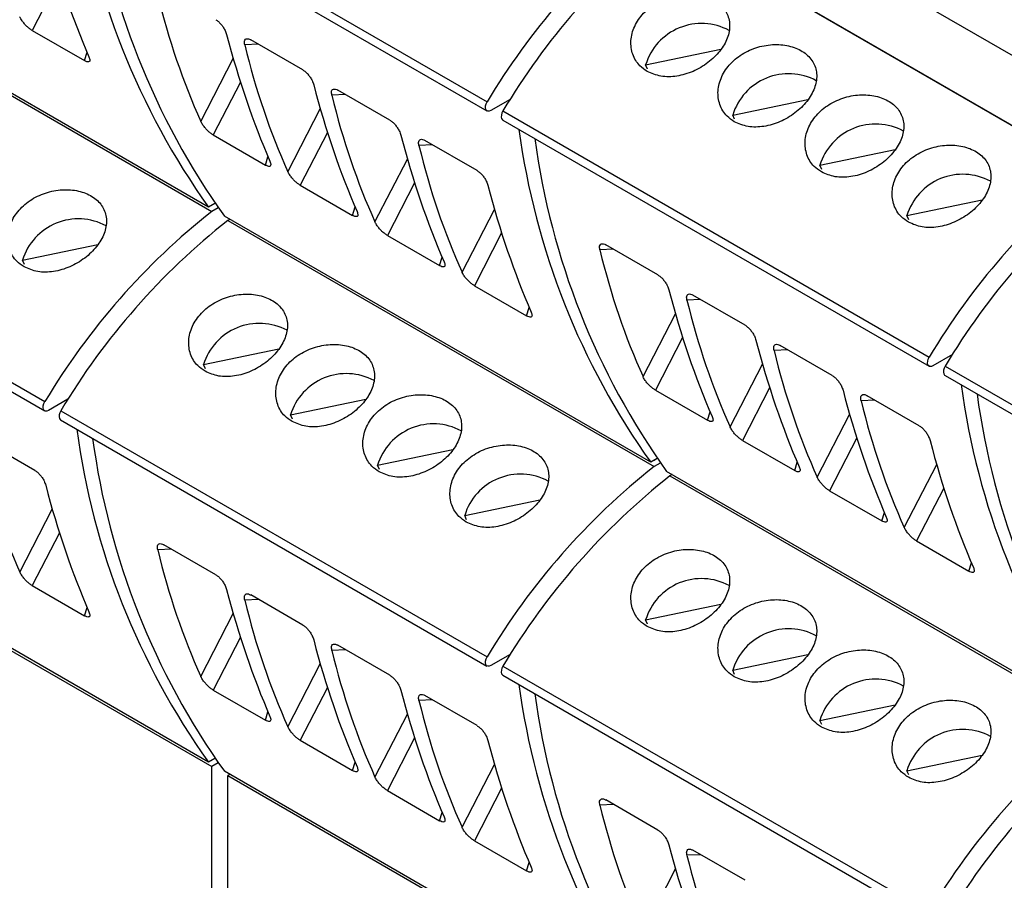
# Model space of a CAD drawing. Header units: millimetres. Extents: x 6 to 415, y 5 to 292.
# Tile 30 of 62: x 353.7 to 361.38, y 92.94 to 99.65. Entities that reach past the tile are written whole.
import ezdxf

# ---------------------------------------------------------------- set-up
doc = ezdxf.new("R2010")
doc.units = ezdxf.units.MM

msp = doc.modelspace()

# ---------------------------------------------------------------- linework, layer by layer
at = {"color": 7, "linetype": 'Continuous', "lineweight": 25}
for p, q in [((354.0207, 100.933), (357.3441, 99.0145)), ((354.0194, 100.8616), (357.3428, 98.9431)), ((362.0928, 98.9973), (358.7693, 100.9158)), ((358.7269, 100.393), (362.0503, 98.4744)), ((358.8118, 100.3465), (362.0503, 98.4769)), ((355.1724, 98.1936), (351.849, 100.1122)), ((351.8751, 100.0782), (355.1985, 98.1597)), ((353.7981, 99.5704), (354.2053, 99.3353)), ((355.9077, 99.2624), (355.5018, 99.4967)), ((358.58, 99.3026), (359.1664, 99.4248)), ((358.595, 99.2696), (358.58, 99.3026)), ((356.5865, 98.8705), (356.1807, 99.1049)), ((357.5239, 99.0332), (357.3728, 98.946)), ((359.2588, 98.9107), (359.8453, 99.0329)), ((357.4678, 98.943), (360.7912, 97.0245)), ((357.4666, 98.8716), (360.79, 96.9531)), ((359.2739, 98.8778), (359.2588, 98.9107)), ((355.2088, 98.756), (355.616, 98.5209)), ((357.2654, 98.4787), (356.8595, 98.713)), ((359.9376, 98.5189), (360.5241, 98.641)), ((350.5735, 98.5954), (353.8969, 96.6768)), ((350.5723, 98.5239), (353.8957, 96.6054)), ((359.9527, 98.4859), (359.9376, 98.5189)), ((355.8876, 98.3641), (356.2948, 98.129)), ((360.6164, 98.127), (361.2029, 98.2492)), ((355.2224, 98.2225), (355.1724, 98.1936)), ((355.2224, 98.2225), (355.1985, 98.2086)), ((355.1985, 98.2087), (355.1985, 98.2086)), ((355.1985, 98.2086), (355.1985, 98.2087)), ((355.2474, 98.1879), (355.1985, 98.1597)), ((358.6196, 96.2036), (355.2962, 98.1222)), ((355.3386, 98.0977), (355.3222, 98.0882)), ((360.6315, 98.094), (360.6164, 98.127)), ((355.3222, 98.0882), (358.6456, 96.1697)), ((356.5664, 97.9722), (356.9736, 97.7372)), ((353.7221, 97.7793), (354.3086, 97.9015)), ((358.676, 97.6643), (358.2702, 97.8986)), ((353.7372, 97.7463), (353.7221, 97.7793)), ((357.2452, 97.5804), (357.6524, 97.3453)), ((359.3549, 97.2724), (358.949, 97.5067)), ((360.0337, 96.8805), (359.6278, 97.1149)), ((355.1328, 96.9649), (355.7193, 97.0871)), ((360.971, 97.0432), (360.82, 96.956)), ((355.1479, 96.932), (355.1328, 96.9649)), ((360.915, 96.9531), (364.2384, 95.0345)), ((360.9137, 96.8816), (364.2371, 94.9631)), ((358.6559, 96.766), (359.0631, 96.5309)), ((360.7125, 96.4887), (360.3066, 96.723)), ((354.0767, 96.6956), (353.9257, 96.6084)), ((355.8116, 96.5731), (356.3981, 96.6952)), ((354.0207, 96.6054), (357.3441, 94.6868)), ((355.8267, 96.5401), (355.8116, 96.5731)), ((354.0194, 96.534), (357.3428, 94.6154)), ((353.8182, 96.141), (353.4123, 96.3753)), ((359.3347, 96.3741), (359.7419, 96.139)), ((356.4905, 96.1812), (357.0769, 96.3034)), ((356.5055, 96.1482), (356.4905, 96.1812)), ((358.6696, 96.2325), (358.6196, 96.2036)), ((358.6696, 96.2325), (358.6456, 96.2187)), ((358.6456, 96.2187), (358.6456, 96.2187)), ((358.6456, 96.2187), (358.6456, 96.2187)), ((358.6945, 96.1979), (358.6456, 96.1697)), ((362.0667, 94.2136), (358.7433, 96.1322)), ((358.7858, 96.1077), (358.7693, 96.0982)), ((358.7693, 96.0982), (362.0928, 94.1797)), ((360.0135, 95.9822), (360.4207, 95.7472)), ((357.1693, 95.7893), (357.7558, 95.9115)), ((355.1724, 93.866), (351.849, 95.7845)), ((351.8751, 95.7506), (355.1985, 93.832)), ((357.1844, 95.7563), (357.1693, 95.7893)), ((355.2289, 95.3266), (354.823, 95.5609)), ((360.6924, 95.5904), (361.0996, 95.3553)), ((353.7981, 95.2427), (354.2053, 95.0076)), ((355.9077, 94.9347), (355.5018, 95.1691)), ((358.58, 94.975), (359.1664, 95.0971)), ((358.595, 94.942), (358.58, 94.975)), ((356.5865, 94.5429), (356.1807, 94.7772)), ((357.5239, 94.7056), (357.3728, 94.6184)), ((359.2588, 94.5831), (359.8453, 94.7052)), ((357.4678, 94.6154), (360.7912, 92.6968)), ((359.2739, 94.5501), (359.2588, 94.5831)), ((357.4666, 94.544), (360.79, 92.6254)), ((355.2088, 94.4283), (355.616, 94.1932)), ((357.2654, 94.151), (356.8595, 94.3853)), ((359.9376, 94.1912), (360.5241, 94.3134)), ((359.9527, 94.1582), (359.9376, 94.1912)), ((355.8876, 94.0364), (356.2948, 93.8014)), ((355.2224, 93.8948), (355.1724, 93.866)), ((355.2224, 93.8948), (355.1985, 93.881)), ((355.1985, 93.881), (355.1985, 93.881)), ((355.1985, 93.881), (355.1985, 93.881)), ((360.6164, 93.7993), (361.2029, 93.9215)), ((355.2474, 93.8602), (355.1985, 93.832)), ((355.1985, 86.5321), (355.1985, 93.832)), ((358.6196, 91.876), (355.2962, 93.7945)), ((360.6315, 93.7663), (360.6164, 93.7993)), ((355.3386, 93.77), (355.3222, 93.7606)), ((355.3222, 93.7606), (358.6456, 91.842)), ((355.3222, 86.4607), (355.3222, 93.7606)), ((356.5664, 93.6446), (356.9736, 93.4095)), ((358.676, 93.3366), (358.2702, 93.5709)), ((357.2452, 93.2527), (357.6524, 93.0176)), ((359.3549, 92.9448), (358.949, 93.1791))]:
    msp.add_line(p, q, dxfattribs=at)
at = {"color": 8, "linetype": 'Continuous', "lineweight": 25}
for p, q in [((354.0102, 99.9817), (353.7981, 99.5704)), ((354.2053, 99.3353), (354.2253, 99.4002)), ((355.5615, 99.4623), (355.455, 99.4571)), ((355.1125, 98.8613), (355.3652, 99.3512)), ((355.4209, 99.1673), (355.2088, 98.756)), ((356.2403, 99.0704), (356.1338, 99.0652)), ((355.7914, 98.4694), (356.044, 98.9594)), ((356.0997, 98.7754), (355.8876, 98.3641)), ((356.9192, 98.6785), (356.8126, 98.6734)), ((355.616, 98.5209), (355.636, 98.5858)), ((356.4702, 98.0775), (356.7229, 98.5675)), ((356.7785, 98.3835), (356.5664, 97.9722)), ((356.2948, 98.129), (356.3148, 98.194)), ((357.149, 97.6856), (357.4017, 98.1756)), ((357.4573, 97.9917), (357.2452, 97.5804)), ((358.3298, 97.8642), (358.2233, 97.859)), ((356.9736, 97.7372), (356.9936, 97.8021)), ((357.6524, 97.3453), (357.6724, 97.4102)), ((359.0087, 97.4723), (358.9021, 97.4671)), ((358.5597, 96.8713), (358.8124, 97.3612)), ((358.868, 97.1773), (358.6559, 96.766)), ((359.6875, 97.0804), (359.581, 97.0752)), ((359.2385, 96.4794), (359.4912, 96.9694)), ((359.5468, 96.7854), (359.3347, 96.3741)), ((360.3663, 96.6885), (360.2598, 96.6834)), ((359.0631, 96.5309), (359.0831, 96.5958)), ((359.9173, 96.0875), (360.17, 96.5775)), ((360.2257, 96.3935), (360.0135, 95.9822)), ((359.7419, 96.139), (359.7619, 96.204)), ((360.5961, 95.6956), (360.8488, 96.1856)), ((360.9045, 96.0017), (360.6924, 95.5904)), ((353.7019, 95.348), (353.9545, 95.8379)), ((360.4207, 95.7472), (360.4408, 95.8121)), ((354.0102, 95.654), (353.7981, 95.2427)), ((354.8827, 95.5265), (354.7762, 95.5213)), ((361.0996, 95.3553), (361.1196, 95.4202)), ((355.5615, 95.1346), (355.455, 95.1295)), ((354.2053, 95.0076), (354.2253, 95.0725)), ((355.1125, 94.5336), (355.3652, 95.0236)), ((355.4209, 94.8396), (355.2088, 94.4283)), ((356.2403, 94.7427), (356.1338, 94.7376)), ((355.7914, 94.1417), (356.044, 94.6317)), ((356.0997, 94.4477), (355.8876, 94.0364)), ((356.9192, 94.3509), (356.8126, 94.3457)), ((355.616, 94.1932), (355.636, 94.2582)), ((356.4702, 93.7499), (356.7229, 94.2398)), ((356.7785, 94.0559), (356.5664, 93.6446)), ((356.2948, 93.8014), (356.3148, 93.8663)), ((357.149, 93.358), (357.4017, 93.8479)), ((357.4573, 93.664), (357.2452, 93.2527)), ((358.3298, 93.5365), (358.2233, 93.5313)), ((356.9736, 93.4095), (356.9936, 93.4744)), ((359.0087, 93.1446), (358.9021, 93.1395)), ((357.6524, 93.0176), (357.6724, 93.0825)), ((358.5597, 92.5436), (358.8124, 93.0336))]:
    msp.add_line(p, q, dxfattribs=at)
at = {"color": 7, "linetype": 'Continuous', "lineweight": 25, "flags": 128}
for points in [[(357.3728, 98.946), (357.3603, 98.941), (357.3489, 98.9408), (357.3396, 98.9454), (357.3333, 98.9544), (357.3305, 98.9671), (357.3315, 98.9822), (357.3361, 98.9985), (357.3441, 99.0145)], [(357.4678, 98.943), (357.4599, 98.9271), (357.4552, 98.9108), (357.4542, 98.8956), (357.457, 98.883), (357.4633, 98.8739), (357.4666, 98.8716)], [(360.82, 96.956), (360.8074, 96.951), (360.796, 96.9508), (360.7867, 96.9554), (360.7804, 96.9644), (360.7776, 96.9771), (360.7786, 96.9922), (360.7833, 97.0085), (360.7912, 97.0245)], [(360.915, 96.9531), (360.907, 96.9371), (360.9024, 96.9208), (360.9014, 96.9056), (360.9042, 96.893), (360.9105, 96.8839), (360.9137, 96.8816)], [(353.9257, 96.6084), (353.9131, 96.6033), (353.9017, 96.6031), (353.8925, 96.6077), (353.8861, 96.6167), (353.8834, 96.6294), (353.8843, 96.6445), (353.889, 96.6608), (353.8969, 96.6768)], [(354.0207, 96.6054), (354.0127, 96.5894), (354.0081, 96.5731), (354.0071, 96.5579), (354.0099, 96.5453), (354.0162, 96.5363), (354.0194, 96.534)], [(357.3728, 94.6184), (357.3603, 94.6133), (357.3489, 94.6131), (357.3396, 94.6177), (357.3333, 94.6267), (357.3305, 94.6394), (357.3315, 94.6545), (357.3361, 94.6708), (357.3441, 94.6868)], [(357.4678, 94.6154), (357.4599, 94.5994), (357.4552, 94.5831), (357.4542, 94.568), (357.457, 94.5553), (357.4633, 94.5463), (357.4666, 94.544)]]:
    msp.add_lwpolyline(points, dxfattribs=at)
at = {"color": 7, "linetype": 'Continuous', "lineweight": 25}
for centre, radius, start, end in [((359.8915, 101.5621), 5.798, 187.66357, 215.51912), ((360.0153, 101.4907), 5.798, 187.66357, 215.51912), ((362.0467, 96.2025), 5.4792, 128.93693, 149.1219), ((362.1704, 96.1311), 5.4792, 128.93693, 149.1219), ((359.0154, 99.1692), 0.4555, 61.70104, 162.96591), ((359.6943, 98.7773), 0.4555, 61.70107, 162.96587), ((363.3387, 99.5721), 5.798, 187.66357, 215.51912), ((360.3731, 98.3854), 0.4555, 61.70107, 162.96588), ((363.4624, 99.5007), 5.798, 187.66357, 215.51912), ((361.0519, 97.9936), 0.4555, 61.70107, 162.96588), ((365.4938, 94.2125), 5.4792, 128.93693, 149.1219), ((365.6175, 94.1411), 5.4792, 128.93693, 149.1219), ((354.1576, 97.6459), 0.4555, 61.70053, 162.96609), ((358.5713, 93.8867), 5.4438, 128.28535, 149.16685), ((358.695, 93.8152), 5.4438, 128.28535, 149.16685), ((355.5683, 96.8315), 0.4555, 61.7004, 162.96622), ((356.2471, 96.4397), 0.4555, 61.70049, 162.96613), ((366.7858, 97.5821), 5.798, 187.66357, 215.51912), ((366.9096, 97.5107), 5.798, 187.66357, 215.51912), ((356.9259, 96.0478), 0.4555, 61.70053, 162.96609), ((359.8915, 97.2344), 5.798, 187.66355, 215.51912), ((360.0153, 97.163), 5.798, 187.66355, 215.51912), ((357.6048, 95.6559), 0.4555, 61.70046, 162.96615), ((362.0184, 91.8967), 5.4438, 128.28535, 149.16685), ((362.1422, 91.8252), 5.4438, 128.28535, 149.16685), ((359.0154, 94.8415), 0.4555, 61.70042, 162.96615), ((359.6943, 94.4497), 0.4555, 61.70046, 162.96611), ((360.3731, 94.0578), 0.4555, 61.70046, 162.96612), ((363.3387, 95.2444), 5.798, 187.66355, 215.51912), ((363.4624, 95.173), 5.798, 187.66355, 215.51912), ((365.4656, 89.9067), 5.4438, 128.28535, 149.16685), ((361.0519, 93.6659), 0.4555, 61.70046, 162.96613), ((365.5893, 89.8352), 5.4438, 128.28535, 149.16685)]:
    msp.add_arc(centre, radius, start, end, dxfattribs=at)
for centre, major_axis, ratio, start_param, end_param in [((360.3438, 107.5335), (4.1386, 10.2615), 0.518538, 2.531475, 2.670374), ((363.3944, 105.7725), (7.0513, 8.5462), 0.618069, 2.707894, 2.846792), ((361.7545, 106.7192), (4.1386, 10.2615), 0.518538, 2.531475, 2.670374), ((364.0732, 105.3806), (7.0513, 8.5462), 0.618069, 2.707894, 2.846792), ((362.4333, 106.3273), (4.1386, 10.2615), 0.518538, 2.531475, 2.670374), ((364.752, 104.9887), (7.0513, 8.5462), 0.618069, 2.707894, 2.846792), ((363.1121, 105.9354), (4.1386, 10.2615), 0.518538, 2.531475, 2.670374), ((365.4309, 104.5969), (7.0513, 8.5462), 0.618069, 2.707894, 2.846792), ((363.791, 105.5435), (4.1386, 10.2615), 0.518538, 2.531475, 2.670374), ((366.8415, 103.7825), (7.0513, 8.5462), 0.618069, 2.707894, 2.846792), ((365.2016, 104.7292), (4.1386, 10.2615), 0.518538, 2.531475, 2.670374), ((367.5204, 103.3906), (7.0513, 8.5462), 0.618069, 2.707894, 2.846792), ((365.8805, 104.3373), (4.1386, 10.2615), 0.518538, 2.531475, 2.670374), ((368.1992, 102.9987), (7.0513, 8.5462), 0.618069, 2.707894, 2.846792), ((366.5593, 103.9454), (4.1386, 10.2615), 0.518538, 2.531475, 2.670374), ((368.878, 102.6069), (7.0513, 8.5462), 0.618069, 2.707894, 2.846792), ((361.9837, 102.2592), (7.0513, 8.5462), 0.618069, 2.707894, 2.846792), ((367.2381, 103.5535), (4.1386, 10.2615), 0.518538, 2.531475, 2.670374), ((360.3438, 103.2059), (4.1386, 10.2615), 0.518538, 2.531475, 2.670374), ((363.3944, 101.4448), (7.0513, 8.5462), 0.618069, 2.707894, 2.846792), ((361.7545, 102.3915), (4.1386, 10.2615), 0.518538, 2.531475, 2.670374), ((364.0732, 101.0529), (7.0513, 8.5462), 0.618069, 2.707894, 2.846792), ((362.4333, 101.9996), (4.1386, 10.2615), 0.518538, 2.531475, 2.670374), ((364.752, 100.6611), (7.0513, 8.5462), 0.618069, 2.707894, 2.846792), ((363.1121, 101.6078), (4.1386, 10.2615), 0.518538, 2.531475, 2.670374), ((365.4309, 100.2692), (7.0513, 8.5462), 0.618069, 2.707894, 2.846792), ((363.791, 101.2159), (4.1386, 10.2615), 0.518538, 2.531475, 2.670374), ((366.8415, 99.4548), (7.0513, 8.5462), 0.618069, 2.707894, 2.846792), ((365.2016, 100.4015), (4.1386, 10.2615), 0.518538, 2.531475, 2.670374), ((367.5204, 99.0629), (7.0513, 8.5462), 0.618069, 2.707894, 2.846792)]:
    msp.add_ellipse(centre, major_axis=major_axis, ratio=ratio, start_param=start_param, end_param=end_param, dxfattribs=at)
for points, knots in [([(358.5923, 99.2509), (358.6267, 99.2359), (358.6955, 99.206), (358.8227, 99.2088), (358.951, 99.2462), (359.0691, 99.3157), (359.1632, 99.4075), (359.2231, 99.511), (359.2421, 99.6155), (359.2171, 99.7113), (359.15, 99.7886), (359.0482, 99.8394), (358.9237, 99.8582), (358.7903, 99.8417), (358.6635, 99.7901), (358.5586, 99.7077), (358.4878, 99.6038), (358.4583, 99.4903), (358.4732, 99.3815), (358.5226, 99.2989), (358.5724, 99.2646), (358.5923, 99.2509)], [0, 0, 0, 0, 0.053458, 0.106909, 0.160571, 0.214372, 0.267945, 0.32128, 0.374734, 0.428481, 0.482241, 0.535708, 0.589035, 0.642592, 0.69639, 0.750066, 0.80345, 0.856823, 0.910484, 0.964286, 1, 1, 1, 1]), ([(353.7981, 99.5704), (353.7912, 99.5747), (353.7775, 99.5834), (353.7559, 99.6023), (353.7355, 99.6239), (353.7167, 99.6482), (353.7065, 99.6656), (353.7023, 99.6746), (353.7019, 99.6756)], [0, 0, 0, 0, 0.172406, 0.344632, 0.521825, 0.725213, 0.968171, 1, 1, 1, 1]), ([(355.2289, 99.6543), (355.2357, 99.6498), (355.2492, 99.6409), (355.2694, 99.6204), (355.2875, 99.5966), (355.3043, 99.5679), (355.3104, 99.5492), (355.3138, 99.5386)], [0, 0, 0, 0, 0.17367, 0.34718, 0.525562, 0.72965, 1, 1, 1, 1]), ([(355.455, 99.4571), (355.4533, 99.4682), (355.4505, 99.4871), (355.4594, 99.5026), (355.4735, 99.5073), (355.4888, 99.5037), (355.4989, 99.4983), (355.5018, 99.4967)], [0, 0, 0, 0, 0.315919, 0.540951, 0.731055, 0.921937, 1, 1, 1, 1]), ([(359.2711, 98.859), (359.3055, 98.844), (359.3744, 98.8141), (359.5015, 98.817), (359.6298, 98.8543), (359.7479, 98.9239), (359.8421, 99.0156), (359.902, 99.1191), (359.9209, 99.2237), (359.8959, 99.3194), (359.8288, 99.3967), (359.7271, 99.4476), (359.6025, 99.4663), (359.4691, 99.4498), (359.3423, 99.3982), (359.2374, 99.3158), (359.1666, 99.2119), (359.1371, 99.0984), (359.152, 98.9896), (359.2014, 98.907), (359.2512, 98.8727), (359.2711, 98.859)], [0, 0, 0, 0, 0.053458, 0.106909, 0.160571, 0.214372, 0.267945, 0.32128, 0.374734, 0.428481, 0.48224, 0.535708, 0.589035, 0.642592, 0.69639, 0.750066, 0.80345, 0.856823, 0.910484, 0.964286, 1, 1, 1, 1]), ([(354.2407, 99.3646), (354.244, 99.3551), (354.2497, 99.3387), (354.2445, 99.3265), (354.2327, 99.3238), (354.2183, 99.3281), (354.2083, 99.3337), (354.2053, 99.3353)], [0, 0, 0, 0, 0.314909, 0.540394, 0.729997, 0.920403, 1, 1, 1, 1]), ([(355.9077, 99.2624), (355.9145, 99.2579), (355.9281, 99.249), (355.9482, 99.2285), (355.9663, 99.2048), (355.9831, 99.176), (355.9892, 99.1574), (355.9927, 99.1467)], [0, 0, 0, 0, 0.173675, 0.347181, 0.525563, 0.729651, 1, 1, 1, 1]), ([(356.1338, 99.0652), (356.1322, 99.0763), (356.1293, 99.0952), (356.1382, 99.1107), (356.1523, 99.1154), (356.1676, 99.1119), (356.1777, 99.1064), (356.1807, 99.1049)], [0, 0, 0, 0, 0.315917, 0.540948, 0.731052, 0.921932, 1, 1, 1, 1]), ([(359.9499, 98.4671), (359.9843, 98.4522), (360.0532, 98.4223), (360.1804, 98.4251), (360.3086, 98.4624), (360.4267, 98.532), (360.5209, 98.6238), (360.5808, 98.7272), (360.5997, 98.8318), (360.5747, 98.9275), (360.5076, 99.0048), (360.4059, 99.0557), (360.2813, 99.0744), (360.1479, 99.0579), (360.0211, 99.0063), (359.9162, 98.9239), (359.8454, 98.82), (359.8159, 98.7066), (359.8309, 98.5977), (359.8802, 98.5151), (359.9301, 98.4808), (359.9499, 98.4671)], [0, 0, 0, 0, 0.053458, 0.106909, 0.160571, 0.214372, 0.267945, 0.32128, 0.374734, 0.428481, 0.48224, 0.535708, 0.589035, 0.642592, 0.69639, 0.750066, 0.80345, 0.856823, 0.910484, 0.964286, 1, 1, 1, 1]), ([(355.2088, 98.756), (355.2019, 98.7603), (355.1882, 98.7691), (355.1666, 98.788), (355.1462, 98.8095), (355.1274, 98.8339), (355.1172, 98.8512), (355.113, 98.8602), (355.1125, 98.8613)], [0, 0, 0, 0, 0.172406, 0.344632, 0.521825, 0.725213, 0.96817, 1, 1, 1, 1]), ([(356.5865, 98.8705), (356.5933, 98.8661), (356.6069, 98.8571), (356.627, 98.8366), (356.6451, 98.8129), (356.6619, 98.7841), (356.668, 98.7655), (356.6715, 98.7549)], [0, 0, 0, 0, 0.173675, 0.347181, 0.525563, 0.729651, 1, 1, 1, 1]), ([(356.8126, 98.6734), (356.811, 98.6844), (356.8081, 98.7034), (356.817, 98.7188), (356.8311, 98.7235), (356.8465, 98.72), (356.8566, 98.7146), (356.8595, 98.713)], [0, 0, 0, 0, 0.3159188, 0.5409491, 0.7310535, 0.9219346, 1, 1, 1, 1]), ([(360.6287, 98.0752), (360.6632, 98.0603), (360.732, 98.0304), (360.8592, 98.0332), (360.9874, 98.0706), (361.1056, 98.1401), (361.1997, 98.2319), (361.2596, 98.3353), (361.2785, 98.4399), (361.2535, 98.5356), (361.1864, 98.613), (361.0847, 98.6638), (360.9601, 98.6825), (360.8268, 98.6661), (360.7, 98.6144), (360.595, 98.5321), (360.5242, 98.4282), (360.4947, 98.3147), (360.5097, 98.2059), (360.5591, 98.1233), (360.6089, 98.0889), (360.6287, 98.0752)], [0, 0, 0, 0, 0.053458, 0.106909, 0.160571, 0.214372, 0.267945, 0.32128, 0.374734, 0.428481, 0.48224, 0.535708, 0.589035, 0.642592, 0.69639, 0.750066, 0.80345, 0.856823, 0.910484, 0.964286, 1, 1, 1, 1]), ([(355.6514, 98.5502), (355.6547, 98.5407), (355.6603, 98.5244), (355.6551, 98.5121), (355.6434, 98.5094), (355.629, 98.5138), (355.6189, 98.5193), (355.616, 98.5209)], [0, 0, 0, 0, 0.314909, 0.540394, 0.729997, 0.920403, 1, 1, 1, 1]), ([(357.2654, 98.4787), (357.2721, 98.4742), (357.2857, 98.4652), (357.3058, 98.4447), (357.324, 98.421), (357.3407, 98.3923), (357.3468, 98.3736), (357.3503, 98.363)], [0, 0, 0, 0, 0.1736748, 0.3471803, 0.5255638, 0.7296504, 1, 1, 1, 1]), ([(355.8876, 98.3641), (355.8807, 98.3685), (355.867, 98.3772), (355.8454, 98.3961), (355.825, 98.4176), (355.8062, 98.442), (355.796, 98.4593), (355.7918, 98.4684), (355.7914, 98.4694)], [0, 0, 0, 0, 0.172406, 0.344632, 0.521825, 0.725213, 0.96817, 1, 1, 1, 1]), ([(353.7345, 97.7276), (353.7689, 97.7126), (353.8377, 97.6827), (353.9649, 97.6855), (354.0931, 97.7229), (354.2113, 97.7924), (354.3054, 97.8842), (354.3653, 97.9877), (354.3842, 98.0922), (354.3592, 98.1879), (354.2921, 98.2653), (354.1904, 98.3161), (354.0659, 98.3348), (353.9325, 98.3184), (353.8057, 98.2668), (353.7008, 98.1844), (353.63, 98.0805), (353.6004, 97.967), (353.6154, 97.8582), (353.6648, 97.7756), (353.7146, 97.7413), (353.7345, 97.7276)], [0, 0, 0, 0, 0.053458, 0.106909, 0.16057, 0.214372, 0.267945, 0.32128, 0.374734, 0.428481, 0.48224, 0.535708, 0.589035, 0.642592, 0.69639, 0.750066, 0.80345, 0.856823, 0.910484, 0.964286, 1, 1, 1, 1]), ([(356.3302, 98.1583), (356.3335, 98.1488), (356.3392, 98.1325), (356.334, 98.1202), (356.3222, 98.1175), (356.3078, 98.1219), (356.2978, 98.1274), (356.2948, 98.129)], [0, 0, 0, 0, 0.314909, 0.540394, 0.729997, 0.920403, 1, 1, 1, 1]), ([(356.5664, 97.9722), (356.5595, 97.9766), (356.5458, 97.9853), (356.5242, 98.0042), (356.5038, 98.0257), (356.485, 98.0501), (356.4748, 98.0675), (356.4707, 98.0765), (356.4702, 98.0775)], [0, 0, 0, 0, 0.1724059, 0.3446291, 0.5218221, 0.7252121, 0.9681705, 1, 1, 1, 1]), ([(358.2233, 97.859), (358.2217, 97.8701), (358.2188, 97.889), (358.2277, 97.9045), (358.2418, 97.9091), (358.2571, 97.9056), (358.2672, 97.9002), (358.2702, 97.8986)], [0, 0, 0, 0, 0.315919, 0.540949, 0.731051, 0.921932, 1, 1, 1, 1]), ([(357.009, 97.7665), (357.0123, 97.7569), (357.018, 97.7406), (357.0128, 97.7284), (357.0011, 97.7257), (356.9867, 97.73), (356.9766, 97.7355), (356.9736, 97.7372)], [0, 0, 0, 0, 0.314909, 0.540394, 0.729997, 0.920403, 1, 1, 1, 1]), ([(357.2452, 97.5804), (357.2384, 97.5847), (357.2247, 97.5935), (357.2031, 97.6124), (357.1826, 97.6339), (357.1638, 97.6582), (357.1537, 97.6756), (357.1495, 97.6846), (357.149, 97.6856)], [0, 0, 0, 0, 0.172406, 0.344632, 0.521825, 0.725213, 0.96817, 1, 1, 1, 1]), ([(358.676, 97.6643), (358.6828, 97.6598), (358.6964, 97.6509), (358.7165, 97.6304), (358.7346, 97.6067), (358.7514, 97.5779), (358.7575, 97.5592), (358.761, 97.5486)], [0, 0, 0, 0, 0.173673, 0.34718, 0.525563, 0.72965, 1, 1, 1, 1]), ([(355.1451, 96.9132), (355.1796, 96.8982), (355.2484, 96.8683), (355.3756, 96.8712), (355.5038, 96.9085), (355.6219, 96.9781), (355.7161, 97.0698), (355.776, 97.1733), (355.7949, 97.2779), (355.7699, 97.3736), (355.7028, 97.4509), (355.6011, 97.5018), (355.4765, 97.5205), (355.3431, 97.504), (355.2163, 97.4524), (355.1114, 97.37), (355.0406, 97.2661), (355.0111, 97.1526), (355.0261, 97.0438), (355.0754, 96.9612), (355.1253, 96.9269), (355.1451, 96.9132)], [0, 0, 0, 0, 0.053459, 0.106909, 0.160571, 0.214372, 0.267945, 0.32128, 0.374734, 0.428481, 0.482241, 0.535708, 0.589035, 0.642592, 0.69639, 0.750066, 0.80345, 0.856824, 0.910484, 0.964287, 1, 1, 1, 1]), ([(358.9021, 97.4671), (358.9005, 97.4782), (358.8976, 97.4971), (358.9065, 97.5126), (358.9206, 97.5173), (358.936, 97.5137), (358.9461, 97.5083), (358.949, 97.5067)], [0, 0, 0, 0, 0.3159184, 0.5409489, 0.7310533, 0.9219322, 1, 1, 1, 1]), ([(357.6878, 97.3746), (357.6911, 97.3651), (357.6968, 97.3487), (357.6916, 97.3365), (357.6799, 97.3338), (357.6655, 97.3381), (357.6554, 97.3437), (357.6524, 97.3453)], [0, 0, 0, 0, 0.314909, 0.540394, 0.729996, 0.920405, 1, 1, 1, 1]), ([(359.3549, 97.2724), (359.3616, 97.2679), (359.3752, 97.259), (359.3954, 97.2385), (359.4135, 97.2148), (359.4302, 97.186), (359.4363, 97.1674), (359.4398, 97.1567)], [0, 0, 0, 0, 0.173674, 0.34718, 0.525563, 0.72965, 1, 1, 1, 1]), ([(355.824, 96.5213), (355.8584, 96.5064), (355.9272, 96.4765), (356.0544, 96.4793), (356.1826, 96.5166), (356.3008, 96.5862), (356.3949, 96.678), (356.4548, 96.7814), (356.4737, 96.886), (356.4487, 96.9817), (356.3816, 97.059), (356.2799, 97.1099), (356.1554, 97.1286), (356.022, 97.1121), (355.8952, 97.0605), (355.7903, 96.9781), (355.7195, 96.8743), (355.6899, 96.7608), (355.7049, 96.6519), (355.7543, 96.5693), (355.8041, 96.535), (355.824, 96.5213)], [0, 0, 0, 0, 0.053458, 0.106909, 0.16057, 0.214372, 0.267945, 0.32128, 0.374734, 0.428481, 0.48224, 0.535708, 0.589035, 0.642592, 0.69639, 0.750066, 0.80345, 0.856823, 0.910484, 0.964286, 1, 1, 1, 1]), ([(359.581, 97.0752), (359.5793, 97.0863), (359.5765, 97.1052), (359.5853, 97.1207), (359.5994, 97.1254), (359.6148, 97.1219), (359.6249, 97.1164), (359.6278, 97.1149)], [0, 0, 0, 0, 0.315919, 0.540949, 0.731052, 0.921933, 1, 1, 1, 1]), ([(358.6559, 96.766), (358.649, 96.7704), (358.6353, 96.7791), (358.6137, 96.798), (358.5933, 96.8195), (358.5745, 96.8439), (358.5643, 96.8612), (358.5602, 96.8702), (358.5597, 96.8713)], [0, 0, 0, 0, 0.172406, 0.344631, 0.521824, 0.725212, 0.96817, 1, 1, 1, 1]), ([(360.0337, 96.8805), (360.0405, 96.8761), (360.054, 96.8671), (360.0742, 96.8466), (360.0923, 96.8229), (360.109, 96.7942), (360.1152, 96.7755), (360.1186, 96.7649)], [0, 0, 0, 0, 0.173674, 0.34718, 0.525563, 0.72965, 1, 1, 1, 1]), ([(356.5028, 96.1294), (356.5372, 96.1145), (356.606, 96.0846), (356.7332, 96.0874), (356.8615, 96.1248), (356.9796, 96.1943), (357.0737, 96.2861), (357.1336, 96.3895), (357.1526, 96.4941), (357.1276, 96.5898), (357.0605, 96.6672), (356.9587, 96.718), (356.8342, 96.7367), (356.7008, 96.7203), (356.574, 96.6686), (356.4691, 96.5863), (356.3983, 96.4824), (356.3688, 96.3689), (356.3837, 96.2601), (356.4331, 96.1775), (356.4829, 96.1431), (356.5028, 96.1294)], [0, 0, 0, 0, 0.0534584, 0.1069086, 0.1605704, 0.2143722, 0.2679451, 0.3212799, 0.3747335, 0.4284806, 0.4822404, 0.5357077, 0.589035, 0.6425916, 0.6963901, 0.7500662, 0.8034498, 0.8568233, 0.9104838, 0.9642863, 1, 1, 1, 1]), ([(360.2598, 96.6834), (360.2581, 96.6944), (360.2553, 96.7134), (360.2642, 96.7288), (360.2783, 96.7335), (360.2936, 96.73), (360.3037, 96.7246), (360.3066, 96.723)], [0, 0, 0, 0, 0.315918, 0.540949, 0.731052, 0.921933, 1, 1, 1, 1]), ([(359.0985, 96.5602), (359.1018, 96.5507), (359.1075, 96.5344), (359.1023, 96.5221), (359.0906, 96.5194), (359.0762, 96.5238), (359.0661, 96.5293), (359.0631, 96.5309)], [0, 0, 0, 0, 0.314909, 0.540393, 0.729997, 0.920405, 1, 1, 1, 1]), ([(360.7125, 96.4887), (360.7193, 96.4842), (360.7328, 96.4752), (360.753, 96.4548), (360.7711, 96.431), (360.7879, 96.4023), (360.794, 96.3836), (360.7975, 96.373)], [0, 0, 0, 0, 0.173674, 0.347181, 0.525563, 0.72965, 1, 1, 1, 1]), ([(359.3347, 96.3741), (359.3279, 96.3785), (359.3142, 96.3872), (359.2926, 96.4061), (359.2721, 96.4276), (359.2533, 96.452), (359.2432, 96.4693), (359.239, 96.4784), (359.2385, 96.4794)], [0, 0, 0, 0, 0.172408, 0.344632, 0.521825, 0.725213, 0.96817, 1, 1, 1, 1]), ([(357.1816, 95.7376), (357.216, 95.7226), (357.2849, 95.6927), (357.412, 95.6955), (357.5403, 95.7329), (357.6584, 95.8024), (357.7526, 95.8942), (357.8125, 95.9977), (357.8314, 96.1022), (357.8064, 96.198), (357.7393, 96.2753), (357.6376, 96.3261), (357.513, 96.3449), (357.3796, 96.3284), (357.2528, 96.2768), (357.1479, 96.1944), (357.0771, 96.0905), (357.0476, 95.977), (357.0625, 95.8682), (357.1119, 95.7856), (357.1617, 95.7513), (357.1816, 95.7376)], [0, 0, 0, 0, 0.053458, 0.106909, 0.160571, 0.214372, 0.267945, 0.32128, 0.374734, 0.42848, 0.48224, 0.535708, 0.589035, 0.642592, 0.69639, 0.750066, 0.80345, 0.856823, 0.910484, 0.964286, 1, 1, 1, 1]), ([(353.8182, 96.141), (353.825, 96.1365), (353.8386, 96.1276), (353.8587, 96.1071), (353.8768, 96.0833), (353.8936, 96.0546), (353.8997, 96.0359), (353.9032, 96.0253)], [0, 0, 0, 0, 0.173675, 0.347175, 0.525564, 0.729651, 1, 1, 1, 1]), ([(359.7773, 96.1683), (359.7806, 96.1588), (359.7863, 96.1425), (359.7811, 96.1302), (359.7694, 96.1275), (359.755, 96.1319), (359.7449, 96.1374), (359.7419, 96.139)], [0, 0, 0, 0, 0.314909, 0.540393, 0.729997, 0.920404, 1, 1, 1, 1]), ([(360.0135, 95.9822), (360.0067, 95.9866), (359.993, 95.9953), (359.9714, 96.0142), (359.951, 96.0357), (359.9322, 96.0601), (359.922, 96.0775), (359.9178, 96.0865), (359.9173, 96.0875)], [0, 0, 0, 0, 0.172407, 0.344632, 0.521824, 0.725213, 0.96817, 1, 1, 1, 1]), ([(360.4561, 95.7765), (360.4595, 95.767), (360.4651, 95.7506), (360.4599, 95.7384), (360.4482, 95.7357), (360.4338, 95.74), (360.4237, 95.7455), (360.4207, 95.7472)], [0, 0, 0, 0, 0.314909, 0.540393, 0.729997, 0.920405, 1, 1, 1, 1]), ([(360.6924, 95.5904), (360.6855, 95.5947), (360.6718, 95.6035), (360.6502, 95.6224), (360.6298, 95.6439), (360.611, 95.6682), (360.6008, 95.6856), (360.5966, 95.6946), (360.5961, 95.6956)], [0, 0, 0, 0, 0.172407, 0.344631, 0.521824, 0.725213, 0.96817, 1, 1, 1, 1]), ([(354.7762, 95.5213), (354.7745, 95.5324), (354.7717, 95.5513), (354.7805, 95.5668), (354.7946, 95.5715), (354.81, 95.5679), (354.8201, 95.5625), (354.823, 95.5609)], [0, 0, 0, 0, 0.315918, 0.540949, 0.731055, 0.921932, 1, 1, 1, 1]), ([(358.5923, 94.9232), (358.6267, 94.9083), (358.6955, 94.8783), (358.8227, 94.8812), (358.951, 94.9185), (359.0691, 94.9881), (359.1632, 95.0798), (359.2231, 95.1833), (359.2421, 95.2879), (359.2171, 95.3836), (359.15, 95.4609), (359.0482, 95.5118), (358.9237, 95.5305), (358.7903, 95.514), (358.6635, 95.4624), (358.5586, 95.38), (358.4878, 95.2761), (358.4583, 95.1627), (358.4732, 95.0538), (358.5226, 94.9712), (358.5724, 94.9369), (358.5923, 94.9232)], [0, 0, 0, 0, 0.053459, 0.106909, 0.160571, 0.214372, 0.267945, 0.32128, 0.374734, 0.428481, 0.482241, 0.535708, 0.589035, 0.642592, 0.69639, 0.750066, 0.80345, 0.856823, 0.910484, 0.964286, 1, 1, 1, 1]), ([(353.7981, 95.2427), (353.7912, 95.2471), (353.7775, 95.2558), (353.7559, 95.2747), (353.7355, 95.2962), (353.7167, 95.3206), (353.7065, 95.3379), (353.7023, 95.3469), (353.7019, 95.348)], [0, 0, 0, 0, 0.172403, 0.344629, 0.521827, 0.725206, 0.968162, 1, 1, 1, 1]), ([(361.135, 95.3846), (361.1383, 95.3751), (361.144, 95.3587), (361.1388, 95.3465), (361.127, 95.3438), (361.1126, 95.3481), (361.1025, 95.3537), (361.0996, 95.3553)], [0, 0, 0, 0, 0.314909, 0.540393, 0.729996, 0.920404, 1, 1, 1, 1]), ([(355.2289, 95.3266), (355.2357, 95.3221), (355.2492, 95.3132), (355.2694, 95.2927), (355.2875, 95.269), (355.3043, 95.2402), (355.3104, 95.2216), (355.3138, 95.2109)], [0, 0, 0, 0, 0.17367, 0.347175, 0.525563, 0.729651, 1, 1, 1, 1]), ([(355.455, 95.1295), (355.4533, 95.1405), (355.4505, 95.1594), (355.4594, 95.1749), (355.4735, 95.1796), (355.4888, 95.1761), (355.4989, 95.1706), (355.5018, 95.1691)], [0, 0, 0, 0, 0.315918, 0.540949, 0.731059, 0.921937, 1, 1, 1, 1]), ([(359.2711, 94.5313), (359.3055, 94.5164), (359.3744, 94.4865), (359.5015, 94.4893), (359.6298, 94.5267), (359.7479, 94.5962), (359.8421, 94.688), (359.902, 94.7914), (359.9209, 94.896), (359.8959, 94.9917), (359.8288, 95.069), (359.7271, 95.1199), (359.6025, 95.1386), (359.4691, 95.1222), (359.3423, 95.0705), (359.2374, 94.9881), (359.1666, 94.8843), (359.1371, 94.7708), (359.152, 94.662), (359.2014, 94.5793), (359.2512, 94.545), (359.2711, 94.5313)], [0, 0, 0, 0, 0.053458, 0.106909, 0.160571, 0.214372, 0.267945, 0.32128, 0.374734, 0.428481, 0.48224, 0.535708, 0.589035, 0.642592, 0.69639, 0.750066, 0.80345, 0.856823, 0.910484, 0.964286, 1, 1, 1, 1]), ([(354.2407, 95.0369), (354.244, 95.0274), (354.2497, 95.0111), (354.2445, 94.9988), (354.2327, 94.9961), (354.2183, 95.0005), (354.2083, 95.006), (354.2053, 95.0076)], [0, 0, 0, 0, 0.314915, 0.5403982, 0.7299993, 0.9204043, 1, 1, 1, 1]), ([(355.9077, 94.9347), (355.9145, 94.9303), (355.9281, 94.9213), (355.9482, 94.9008), (355.9663, 94.8771), (355.9831, 94.8484), (355.9892, 94.8297), (355.9927, 94.8191)], [0, 0, 0, 0, 0.173675, 0.347175, 0.525564, 0.729651, 1, 1, 1, 1]), ([(356.1338, 94.7376), (356.1322, 94.7486), (356.1293, 94.7676), (356.1382, 94.783), (356.1523, 94.7877), (356.1676, 94.7842), (356.1777, 94.7788), (356.1807, 94.7772)], [0, 0, 0, 0, 0.315916, 0.540947, 0.731056, 0.921933, 1, 1, 1, 1]), ([(359.9499, 94.1395), (359.9843, 94.1245), (360.0532, 94.0946), (360.1804, 94.0974), (360.3086, 94.1348), (360.4267, 94.2043), (360.5209, 94.2961), (360.5808, 94.3995), (360.5997, 94.5041), (360.5747, 94.5998), (360.5076, 94.6772), (360.4059, 94.728), (360.2813, 94.7467), (360.1479, 94.7303), (360.0211, 94.6786), (359.9162, 94.5963), (359.8454, 94.4924), (359.8159, 94.3789), (359.8309, 94.2701), (359.8802, 94.1875), (359.9301, 94.1531), (359.9499, 94.1395)], [0, 0, 0, 0, 0.053458, 0.106909, 0.160571, 0.214372, 0.267945, 0.32128, 0.374734, 0.428481, 0.48224, 0.535708, 0.589035, 0.642592, 0.69639, 0.750066, 0.80345, 0.856823, 0.910484, 0.964286, 1, 1, 1, 1]), ([(355.2088, 94.4283), (355.2019, 94.4327), (355.1882, 94.4414), (355.1666, 94.4603), (355.1462, 94.4818), (355.1274, 94.5062), (355.1172, 94.5235), (355.113, 94.5326), (355.1125, 94.5336)], [0, 0, 0, 0, 0.172403, 0.344629, 0.521827, 0.725206, 0.968162, 1, 1, 1, 1]), ([(356.5865, 94.5429), (356.5933, 94.5384), (356.6069, 94.5294), (356.627, 94.509), (356.6451, 94.4852), (356.6619, 94.4565), (356.668, 94.4378), (356.6715, 94.4272)], [0, 0, 0, 0, 0.173675, 0.347175, 0.525564, 0.729651, 1, 1, 1, 1]), ([(356.8126, 94.3457), (356.811, 94.3568), (356.8081, 94.3757), (356.817, 94.3912), (356.8311, 94.3958), (356.8465, 94.3923), (356.8566, 94.3869), (356.8595, 94.3853)], [0, 0, 0, 0, 0.315918, 0.540948, 0.731057, 0.921935, 1, 1, 1, 1]), ([(360.6287, 93.7476), (360.6632, 93.7326), (360.732, 93.7027), (360.8592, 93.7055), (360.9874, 93.7429), (361.1056, 93.8124), (361.1997, 93.9042), (361.2596, 94.0077), (361.2785, 94.1122), (361.2535, 94.208), (361.1864, 94.2853), (361.0847, 94.3361), (360.9601, 94.3549), (360.8268, 94.3384), (360.7, 94.2868), (360.595, 94.2044), (360.5242, 94.1005), (360.4947, 93.987), (360.5097, 93.8782), (360.5591, 93.7956), (360.6089, 93.7613), (360.6287, 93.7476)], [0, 0, 0, 0, 0.053458, 0.106909, 0.160571, 0.214372, 0.267945, 0.32128, 0.374734, 0.428481, 0.48224, 0.535708, 0.589035, 0.642592, 0.69639, 0.750066, 0.80345, 0.856823, 0.910484, 0.964286, 1, 1, 1, 1]), ([(355.6514, 94.2226), (355.6547, 94.213), (355.6603, 94.1967), (355.6551, 94.1844), (355.6434, 94.1817), (355.629, 94.1861), (355.6189, 94.1916), (355.616, 94.1932)], [0, 0, 0, 0, 0.314915, 0.5403982, 0.7299993, 0.9204043, 1, 1, 1, 1]), ([(355.8876, 94.0364), (355.8807, 94.0408), (355.867, 94.0495), (355.8454, 94.0684), (355.825, 94.09), (355.8062, 94.1143), (355.796, 94.1317), (355.7918, 94.1407), (355.7914, 94.1417)], [0, 0, 0, 0, 0.172403, 0.344629, 0.521827, 0.725206, 0.968162, 1, 1, 1, 1]), ([(357.2654, 94.151), (357.2721, 94.1465), (357.2857, 94.1376), (357.3058, 94.1171), (357.324, 94.0934), (357.3407, 94.0646), (357.3468, 94.0459), (357.3503, 94.0353)], [0, 0, 0, 0, 0.173674, 0.347175, 0.525565, 0.729651, 1, 1, 1, 1]), ([(356.3302, 93.8307), (356.3335, 93.8212), (356.3392, 93.8048), (356.334, 93.7926), (356.3222, 93.7899), (356.3078, 93.7942), (356.2978, 93.7997), (356.2948, 93.8014)], [0, 0, 0, 0, 0.314915, 0.5403982, 0.7299993, 0.9204043, 1, 1, 1, 1]), ([(356.5664, 93.6446), (356.5595, 93.6489), (356.5458, 93.6577), (356.5242, 93.6766), (356.5038, 93.6981), (356.485, 93.7225), (356.4748, 93.7398), (356.4707, 93.7488), (356.4702, 93.7499)], [0, 0, 0, 0, 0.172403, 0.344626, 0.521824, 0.725205, 0.968162, 1, 1, 1, 1]), ([(358.2233, 93.5313), (358.2217, 93.5424), (358.2188, 93.5613), (358.2277, 93.5768), (358.2418, 93.5815), (358.2571, 93.5779), (358.2672, 93.5725), (358.2702, 93.5709)], [0, 0, 0, 0, 0.3159177, 0.5409474, 0.7310551, 0.9219325, 1, 1, 1, 1]), ([(357.009, 93.4388), (357.0123, 93.4293), (357.018, 93.4129), (357.0128, 93.4007), (357.0011, 93.398), (356.9867, 93.4023), (356.9766, 93.4079), (356.9736, 93.4095)], [0, 0, 0, 0, 0.314915, 0.5403982, 0.7299993, 0.9204043, 1, 1, 1, 1]), ([(357.2452, 93.2527), (357.2384, 93.2571), (357.2247, 93.2658), (357.2031, 93.2847), (357.1826, 93.3062), (357.1638, 93.3306), (357.1536, 93.3479), (357.1495, 93.3569), (357.149, 93.358)], [0, 0, 0, 0, 0.172403, 0.344629, 0.521827, 0.725206, 0.968162, 1, 1, 1, 1]), ([(358.676, 93.3366), (358.6828, 93.3322), (358.6964, 93.3232), (358.7165, 93.3027), (358.7346, 93.279), (358.7514, 93.2502), (358.7575, 93.2316), (358.761, 93.2209)], [0, 0, 0, 0, 0.173672, 0.347175, 0.525564, 0.729651, 1, 1, 1, 1]), ([(358.9021, 93.1395), (358.9005, 93.1505), (358.8976, 93.1695), (358.9065, 93.1849), (358.9206, 93.1896), (358.936, 93.1861), (358.9461, 93.1806), (358.949, 93.1791)], [0, 0, 0, 0, 0.315918, 0.540947, 0.731057, 0.921932, 1, 1, 1, 1]), ([(357.6878, 93.0469), (357.6911, 93.0374), (357.6968, 93.0211), (357.6916, 93.0088), (357.6799, 93.0061), (357.6655, 93.0105), (357.6554, 93.016), (357.6524, 93.0176)], [0, 0, 0, 0, 0.3149154, 0.5403978, 0.7299991, 0.9204065, 1, 1, 1, 1])]:
    msp.add_open_spline(points, degree=3, knots=knots, dxfattribs=at)

doc.saveas('drawing.dxf')
